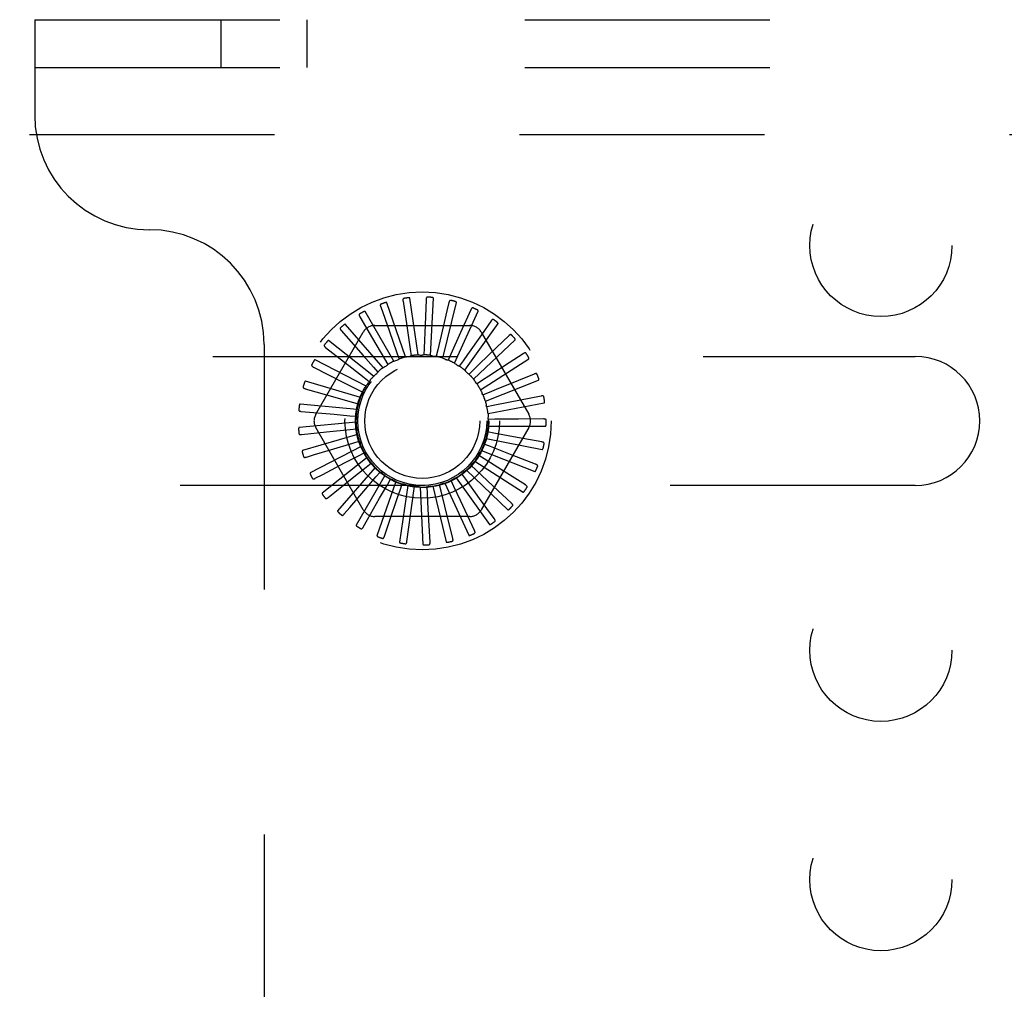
# Model space of a CAD drawing. Header units: inches. Extents: x 0 to 97.1, y 0 to 62.9.
# Tile 44 of 60: x 70.8 to 73, y 50.9 to 53. Entities that reach past the tile are written whole.
import ezdxf

# ---------------------------------------------------------------- set-up
doc = ezdxf.new("R2010")
doc.units = ezdxf.units.IN
doc.header["$LTSCALE"] = 5.342857
doc.header["$MEASUREMENT"] = 0
doc.linetypes.add('HIDDEN', pattern=[0.2, 0.1, -0.1])
doc.layers.add('DEFAULT_2', color=8, linetype='HIDDEN')

msp = doc.modelspace()

# ---------------------------------------------------------------- linework, layer by layer
at = {"layer": 'DEFAULT_2', "color": 8, "linetype": 'HIDDEN'}
for p, q in [((70.845219, 52.974393), (70.845219, 52.766393)), ((70.845219, 52.974393), (92.535219, 52.974393)), ((71.251469, 52.870393), (71.251469, 52.974393)), ((71.438969, 52.870393), (71.438969, 52.974393)), ((70.845219, 52.870393), (92.535219, 52.870393)), ((69.765219, 52.724393), (73.015219, 52.724393)), ((71.681068, 52.243354), (71.663283, 52.367051)), ((71.698473, 52.363857), (71.696263, 52.309306)), ((71.708478, 52.242484), (71.714425, 52.367311)), ((71.59959, 52.34798), (71.617813, 52.296515)), ((71.653989, 52.23902), (71.613116, 52.357116)), ((71.648273, 52.36064), (71.656427, 52.306656)), ((71.735229, 52.236443), (71.764691, 52.357889)), ((71.748374, 52.357516), (71.74413, 52.339457)), ((71.796173, 52.341845), (71.773847, 52.292023)), ((71.554182, 52.326336), (71.581816, 52.27925)), ((71.628219, 52.229641), (71.565735, 52.337867)), ((71.74413, 52.339457), (71.73588, 52.304368)), ((71.760352, 52.225448), (71.812266, 52.339123)), ((71.60469, 52.215553), (71.522853, 52.309998)), ((71.586777, 52.307726), (71.793661, 52.307726)), ((71.656427, 52.306656), (71.664097, 52.255734)), ((71.696263, 52.309306), (71.694157, 52.257852)), ((71.73588, 52.304368), (71.724074, 52.254244)), ((71.782941, 52.209897), (71.85543, 52.311694)), ((71.840142, 52.317412), (71.81904, 52.287324)), ((71.458076, 52.113976), (71.561518, 52.293143)), ((71.513691, 52.29649), (71.561288, 52.242337)), ((71.581816, 52.27925), (71.607862, 52.234826)), ((71.617813, 52.296515), (71.634982, 52.247965)), ((71.773847, 52.292023), (71.752768, 52.245038)), ((71.802178, 52.190352), (71.892622, 52.276591)), ((71.81892, 52.293143), (71.922362, 52.113976)), ((71.878693, 52.285099), (71.852278, 52.259549)), ((71.345219, 52.266393), (71.345219, 48.932393)), ((71.479581, 52.25952), (71.536566, 52.215354)), ((71.584252, 52.197268), (71.48602, 52.274518)), ((71.664097, 52.255734), (71.666204, 52.241631)), ((71.694157, 52.257852), (71.693557, 52.243606)), ((71.724074, 52.254244), (71.720789, 52.240368)), ((70.165219, 52.239893), (72.765219, 52.239893)), ((71.567644, 52.175444), (71.456568, 52.232708)), ((71.561288, 52.242337), (71.58372, 52.216793)), ((71.607862, 52.234826), (71.61506, 52.222517)), ((71.634982, 52.247965), (71.639719, 52.234516)), ((71.752768, 52.245038), (71.746916, 52.232035)), ((71.817369, 52.16752), (71.922499, 52.235084)), ((71.910433, 52.246074), (71.879659, 52.225985)), ((71.453083, 52.216763), (71.517397, 52.184179)), ((71.536566, 52.215354), (71.563426, 52.194516)), ((71.58372, 52.216793), (71.593117, 52.206068)), ((71.779201, 52.230569), (71.770994, 52.218908)), ((71.802419, 52.211358), (71.792153, 52.201462)), ((71.563426, 52.194516), (71.574683, 52.185763)), ((71.934213, 52.201748), (71.900193, 52.187845)), ((71.435156, 52.169764), (71.504474, 52.14994)), ((71.555467, 52.150873), (71.43556, 52.18608)), ((71.517397, 52.184179), (71.547715, 52.168801)), ((71.547715, 52.168801), (71.560425, 52.162337)), ((71.82158, 52.188101), (71.809627, 52.180326)), ((71.827964, 52.142226), (71.943981, 52.188672)), ((71.504474, 52.14994), (71.537155, 52.140578)), ((71.835995, 52.161637), (71.822786, 52.156265)), ((71.949174, 52.153722), (71.878478, 52.139578)), ((71.548159, 52.12444), (71.423756, 52.136319)), ((71.537155, 52.140578), (71.550859, 52.136636)), ((71.84514, 52.132924), (71.831153, 52.130149)), ((71.833581, 52.115383), (71.956292, 52.139034)), ((71.878478, 52.139578), (71.84514, 52.132924)), ((71.426447, 52.120221), (71.498265, 52.113874)), ((71.498265, 52.113874), (71.532127, 52.110866)), ((71.532127, 52.110866), (71.546329, 52.109589)), ((71.954776, 52.103733), (71.900182, 52.103344)), ((71.545986, 52.097103), (71.421583, 52.085224)), ((71.561518, 51.905643), (71.458076, 52.08481)), ((71.532812, 52.08074), (71.547, 52.082173)), ((71.922362, 52.08481), (71.81892, 51.905643)), ((71.834017, 52.087963), (71.958986, 52.087963)), ((71.848686, 52.103), (71.834427, 52.102921)), ((71.900182, 52.103344), (71.848686, 52.103)), ((71.427273, 52.069925), (71.481583, 52.075502)), ((71.549026, 52.069848), (71.429119, 52.03464)), ((71.481583, 52.075502), (71.532812, 52.08074)), ((71.829255, 52.060956), (71.951966, 52.037305)), ((71.846505, 52.072944), (71.832489, 52.075566)), ((71.897135, 52.063537), (71.846505, 52.072944)), ((71.950817, 52.053587), (71.897135, 52.063537)), ((71.557169, 52.043661), (71.446093, 51.986397)), ((71.489875, 52.036449), (71.539187, 52.051287)), ((71.539187, 52.051287), (71.552847, 52.05538)), ((71.838675, 52.043845), (71.825409, 52.049072)), ((71.88661, 52.025026), (71.838675, 52.043845)), ((71.437601, 52.020695), (71.455362, 52.026049)), ((71.455362, 52.026049), (71.489875, 52.036449)), ((71.570121, 52.019488), (71.471889, 51.942237)), ((71.520908, 52.007797), (71.551021, 52.023574)), ((71.551021, 52.023574), (71.563659, 52.030177)), ((71.56597, 52.027658), (71.56609, 52.027416)), ((71.82548, 52.016753), (71.813442, 52.024396)), ((71.819468, 52.035338), (71.935485, 51.988891)), ((71.937438, 52.005096), (71.88661, 52.025026)), ((71.473487, 51.982928), (71.520908, 52.007797)), ((71.587414, 51.998203), (71.505576, 51.903758)), ((71.541302, 51.97741), (71.567885, 51.9986)), ((71.567885, 51.9986), (71.579045, 52.007476)), ((71.807396, 51.992648), (71.797022, 52.002432)), ((71.80501, 52.012035), (71.91014, 51.944471)), ((71.868987, 51.989203), (71.82548, 52.016753)), ((71.45706, 51.974309), (71.473487, 51.982928)), ((71.499445, 51.944016), (71.541302, 51.97741)), ((71.608422, 51.980576), (71.545937, 51.87235)), ((71.567079, 51.951432), (71.589171, 51.97727)), ((71.589171, 51.97727), (71.598449, 51.988097)), ((71.764319, 51.975629), (71.836808, 51.873832)), ((71.785077, 51.972402), (71.776742, 51.983971)), ((71.786403, 51.991889), (71.876847, 51.905651)), ((71.844903, 51.957362), (71.807396, 51.992648)), ((71.915125, 51.960013), (71.868987, 51.989203)), ((72.765219, 51.958893), (70.165219, 51.958893)), ((71.632386, 51.967243), (71.591513, 51.849147)), ((71.597306, 51.930801), (71.614109, 51.960353)), ((71.614109, 51.960353), (71.621171, 51.972741)), ((71.658441, 51.958686), (71.640656, 51.834989)), ((71.641798, 51.948462), (71.646388, 51.961962)), ((71.671237, 51.942026), (71.673189, 51.956151)), ((71.685644, 51.955214), (71.69159, 51.830387)), ((71.701362, 51.941277), (71.700605, 51.955516)), ((71.713013, 51.956954), (71.742475, 51.835508)), ((71.731084, 51.946243), (71.727646, 51.960082)), ((71.739558, 51.963842), (71.791472, 51.850166)), ((71.759329, 51.956744), (71.753335, 51.969683)), ((71.773655, 51.925915), (71.759329, 51.956744)), ((71.815228, 51.930655), (71.785077, 51.972402)), ((71.884683, 51.919969), (71.844903, 51.957362)), ((71.484946, 51.932444), (71.499445, 51.944016)), ((71.532298, 51.910719), (71.567079, 51.951432)), ((71.703203, 51.907332), (71.701362, 51.941277)), ((71.739317, 51.91326), (71.731084, 51.946243)), ((71.520251, 51.896612), (71.532298, 51.910719)), ((71.570858, 51.884242), (71.597306, 51.930801)), ((71.756808, 51.843317), (71.739317, 51.91326)), ((71.804068, 51.860546), (71.773655, 51.925915)), ((71.847212, 51.886408), (71.815228, 51.930655)), ((71.793661, 51.89106), (71.586777, 51.89106)), ((71.707142, 51.835342), (71.703203, 51.907332)), ((71.561699, 51.86811), (71.570858, 51.884242)), ((71.607792, 51.847967), (71.619563, 51.882781))]:
    msp.add_line(p, q, dxfattribs=at)
for points in [[(71.65013, 52.366673), (71.649682, 52.36656), (71.649291, 52.366376), (71.648958, 52.366117), (71.648681, 52.365798), (71.648465, 52.365433), (71.648302, 52.365022), (71.648184, 52.364569), (71.648108, 52.36408), (71.648069, 52.36356), (71.648062, 52.363015), (71.648082, 52.362448), (71.648125, 52.361862), (71.648189, 52.361259), (71.648273, 52.36064)], [(71.663283, 52.367051), (71.663227, 52.367214), (71.663135, 52.367355), (71.663003, 52.367473), (71.662843, 52.367572), (71.662663, 52.367654), (71.662466, 52.367722), (71.662258, 52.367778), (71.662038, 52.367823), (71.661807, 52.36786), (71.661565, 52.367888), (71.661314, 52.36791), (71.661053, 52.367924), (71.660785, 52.367932), (71.660507, 52.367934), (71.66022, 52.36793), (71.659922, 52.36792), (71.659613, 52.367904), (71.659291, 52.36788), (71.658955, 52.367849), (71.658605, 52.36781)], [(71.701438, 52.36943), (71.700976, 52.369404), (71.700558, 52.369297), (71.700181, 52.369106), (71.699849, 52.368845), (71.699568, 52.368527), (71.69933, 52.368155), (71.699128, 52.367732), (71.698961, 52.367266), (71.698825, 52.366763), (71.698715, 52.366229), (71.698626, 52.365669), (71.698558, 52.365085), (71.698507, 52.364482), (71.698473, 52.363857)], [(71.714425, 52.367311), (71.7144, 52.367482), (71.714337, 52.367639), (71.714229, 52.36778), (71.714091, 52.367907), (71.71393, 52.368021), (71.713749, 52.368125), (71.713556, 52.368219), (71.713348, 52.368305), (71.713128, 52.368385), (71.712896, 52.368459), (71.712653, 52.368528), (71.7124, 52.368591), (71.712138, 52.36865), (71.711866, 52.368704), (71.711583, 52.368755), (71.711289, 52.368801), (71.710982, 52.368844), (71.710661, 52.368882), (71.710323, 52.368914), (71.709969, 52.368942)], [(71.752339, 52.362427), (71.751881, 52.362488), (71.75145, 52.362463), (71.751045, 52.362347), (71.75067, 52.362153), (71.750333, 52.361894), (71.750028, 52.361574), (71.749751, 52.361197), (71.749498, 52.360771), (71.749269, 52.360303), (71.74906, 52.359799), (71.748868, 52.359266), (71.74869, 52.358705), (71.748525, 52.358123), (71.748374, 52.357516)], [(71.600271, 52.354256), (71.599853, 52.35406), (71.599504, 52.353806), (71.599225, 52.353488), (71.599015, 52.353123), (71.598872, 52.352723), (71.598788, 52.352289), (71.598759, 52.351822), (71.598777, 52.351327), (71.598837, 52.350809), (71.598933, 52.350272), (71.59906, 52.34972), (71.599213, 52.349152), (71.59939, 52.348573), (71.59959, 52.34798)], [(71.613116, 52.357116), (71.613029, 52.357266), (71.612912, 52.357387), (71.61276, 52.357478), (71.612584, 52.357545), (71.612392, 52.357591), (71.612186, 52.35762), (71.611972, 52.357636), (71.611747, 52.357639), (71.611513, 52.357631), (71.61127, 52.357614), (71.611019, 52.357587), (71.610761, 52.357552), (71.610495, 52.357509), (71.610223, 52.357458), (71.609941, 52.3574), (71.609651, 52.357334), (71.609345, 52.357257), (71.609038, 52.357175), (71.608745, 52.35709), (71.608462, 52.357002)], [(71.764691, 52.357889), (71.7647, 52.358061), (71.764666, 52.358227), (71.764588, 52.358385), (71.764476, 52.358537), (71.76434, 52.35868), (71.764182, 52.358815), (71.76401, 52.358945), (71.763822, 52.359069), (71.763621, 52.359189), (71.763407, 52.359305), (71.763182, 52.359418), (71.762945, 52.359529), (71.762699, 52.359636), (71.762442, 52.359741), (71.762174, 52.359844), (71.761894, 52.359945), (71.761595, 52.360046), (71.761293, 52.360143), (71.761002, 52.36023), (71.760718, 52.360308)], [(71.800997, 52.345917), (71.800558, 52.346064), (71.80013, 52.346121), (71.79971, 52.346083), (71.799305, 52.345964), (71.798926, 52.345774), (71.798566, 52.345517), (71.798222, 52.345199), (71.797893, 52.344829), (71.79758, 52.344413), (71.797279, 52.343957), (71.796989, 52.34347), (71.796709, 52.342953), (71.796437, 52.342412), (71.796173, 52.341845)], [(71.812266, 52.339123), (71.812307, 52.339291), (71.812306, 52.33946), (71.812259, 52.339631), (71.812177, 52.3398), (71.81207, 52.339967), (71.811941, 52.34013), (71.811797, 52.340289), (71.811636, 52.340446), (71.811461, 52.340602), (71.811273, 52.340757), (71.811074, 52.340911), (71.810862, 52.341064), (71.810641, 52.341216), (71.810408, 52.341368), (71.810165, 52.34152), (71.809908, 52.341672), (71.809639, 52.341826), (71.809356, 52.34198), (71.809056, 52.342135), (71.808742, 52.342291)], [(71.553664, 52.332628), (71.55329, 52.332356), (71.552995, 52.33204), (71.552782, 52.331676), (71.552644, 52.331277), (71.552579, 52.330857), (71.55258, 52.330415), (71.552639, 52.329951), (71.55275, 52.329468), (71.552907, 52.328971), (71.553104, 52.328462), (71.553332, 52.327943), (71.553591, 52.327416), (71.553874, 52.32688), (71.554182, 52.326336)], [(71.565735, 52.337867), (71.565622, 52.337998), (71.565483, 52.338095), (71.565317, 52.338155), (71.565132, 52.338187), (71.564934, 52.338196), (71.564727, 52.338186), (71.564513, 52.338161), (71.564292, 52.338121), (71.564063, 52.338069), (71.563828, 52.338006), (71.563587, 52.337932), (71.56334, 52.337849), (71.563087, 52.337757), (71.562829, 52.337655), (71.562564, 52.337545), (71.562291, 52.337425), (71.56201, 52.337294), (71.56172, 52.337153), (71.56142, 52.336999), (71.56111, 52.336833)], [(71.84565, 52.320497), (71.845247, 52.320725), (71.844838, 52.320862), (71.844417, 52.320904), (71.843997, 52.320864), (71.843589, 52.320748), (71.843187, 52.320564), (71.842789, 52.320318), (71.842397, 52.320016), (71.84201, 52.319667), (71.841628, 52.319277), (71.841251, 52.318853), (71.840879, 52.318399), (71.840509, 52.317919), (71.840142, 52.317412)], [(71.511991, 52.302569), (71.511676, 52.302232), (71.511446, 52.301866), (71.511306, 52.301468), (71.511246, 52.30105), (71.511262, 52.300626), (71.511346, 52.300192), (71.511492, 52.299747), (71.511692, 52.299295), (71.511941, 52.298837), (71.51223, 52.298374), (71.512553, 52.297908), (71.512906, 52.297438), (71.513285, 52.296966), (71.513691, 52.29649)], [(71.522853, 52.309998), (71.522717, 52.310105), (71.522563, 52.310174), (71.522388, 52.310202), (71.5222, 52.310199), (71.522005, 52.310171), (71.521803, 52.310121), (71.521597, 52.310056), (71.521388, 52.309975), (71.521173, 52.309881), (71.520954, 52.309774), (71.520731, 52.309656), (71.520504, 52.309528), (71.520274, 52.309389), (71.52004, 52.309241), (71.5198, 52.309082), (71.519555, 52.308913), (71.519304, 52.308732), (71.519045, 52.308538), (71.518778, 52.308328), (71.518503, 52.308104)], [(71.85543, 52.311694), (71.855502, 52.311851), (71.855533, 52.312017), (71.855519, 52.312193), (71.855471, 52.312375), (71.855397, 52.312559), (71.855302, 52.312743), (71.85519, 52.312927), (71.855062, 52.313112), (71.85492, 52.313298), (71.854764, 52.313486), (71.854597, 52.313675), (71.854419, 52.313865), (71.85423, 52.314056), (71.85403, 52.314249), (71.85382, 52.314444), (71.853597, 52.314642), (71.853357, 52.314847), (71.853113, 52.315049), (71.852874, 52.315239), (71.852637, 52.315419)], [(71.81904, 52.287324), (71.788874, 52.24434), (71.779201, 52.230569)], [(71.884685, 52.287086), (71.884333, 52.287386), (71.883957, 52.287598), (71.883552, 52.287719), (71.883132, 52.287759), (71.882709, 52.287723), (71.882279, 52.287618), (71.881842, 52.287451), (71.8814, 52.287229), (71.880954, 52.28696), (71.880505, 52.286649), (71.880055, 52.286304), (71.879603, 52.285929), (71.879149, 52.285528), (71.878693, 52.285099)], [(71.892622, 52.276591), (71.892723, 52.276732), (71.892784, 52.276889), (71.892804, 52.277065), (71.892791, 52.277252), (71.892754, 52.277446), (71.892695, 52.277646), (71.89262, 52.277848), (71.892529, 52.278053), (71.892425, 52.278263), (71.892308, 52.278477), (71.89218, 52.278694), (71.89204, 52.278914), (71.891891, 52.279138), (71.891732, 52.279365), (71.891562, 52.279596), (71.891381, 52.279833), (71.891188, 52.280076), (71.890982, 52.280325), (71.890761, 52.28058), (71.890526, 52.280843)], [(71.476761, 52.265168), (71.476515, 52.264777), (71.476359, 52.264374), (71.476296, 52.263957), (71.476316, 52.263535), (71.476412, 52.263122), (71.476577, 52.262711), (71.476804, 52.262302), (71.477087, 52.261896), (71.477417, 52.261493), (71.477789, 52.261093), (71.478194, 52.260697), (71.47863, 52.260302), (71.479092, 52.25991), (71.479581, 52.25952)], [(71.48602, 52.274518), (71.485866, 52.274598), (71.485702, 52.274636), (71.485525, 52.274631), (71.485341, 52.274591), (71.485155, 52.274527), (71.484966, 52.27444), (71.484777, 52.274337), (71.484586, 52.274218), (71.484393, 52.274085), (71.484198, 52.273939), (71.484002, 52.273781), (71.483803, 52.273611), (71.483603, 52.273432), (71.483401, 52.273242), (71.483196, 52.273041), (71.482988, 52.272828), (71.482771, 52.272598), (71.482558, 52.272363), (71.482358, 52.272135), (71.482168, 52.271908)], [(71.852278, 52.259549), (71.814522, 52.22305), (71.802419, 52.211358)], [(71.456568, 52.232708), (71.456402, 52.232757), (71.456233, 52.232764), (71.456061, 52.232725), (71.455887, 52.232652), (71.455716, 52.232553), (71.455547, 52.232432), (71.455381, 52.232295), (71.455216, 52.232142), (71.455052, 52.231975), (71.454888, 52.231795), (71.454725, 52.231602), (71.454562, 52.231399), (71.4544, 52.231185), (71.454237, 52.23096), (71.454074, 52.230723), (71.45391, 52.230475), (71.453744, 52.230213), (71.453576, 52.229937), (71.453406, 52.229645), (71.453236, 52.229338)], [(71.628219, 52.229641), (71.630312, 52.230405), (71.632413, 52.231137), (71.634523, 52.231836), (71.636641, 52.232503)], [(71.639719, 52.234516), (71.639293, 52.234064), (71.638828, 52.233656), (71.638319, 52.233289), (71.637779, 52.232971), (71.637221, 52.23271), (71.636641, 52.232503)], [(71.653989, 52.23902), (71.656189, 52.239375), (71.65839, 52.239696), (71.660594, 52.239983), (71.6628, 52.240237)], [(71.666204, 52.241631), (71.6657, 52.241268), (71.665166, 52.240955), (71.664597, 52.240691), (71.664007, 52.240481), (71.66341, 52.240331), (71.6628, 52.240237)], [(71.681068, 52.243354), (71.683295, 52.243286), (71.685518, 52.243184), (71.687736, 52.243049), (71.68995, 52.242881)], [(71.693557, 52.243606), (71.692993, 52.243344), (71.69241, 52.243138), (71.691801, 52.242987), (71.691181, 52.242892), (71.690567, 52.242857), (71.68995, 52.242881)], [(71.708478, 52.242484), (71.710652, 52.241996), (71.712816, 52.241475), (71.714968, 52.240923), (71.71711, 52.240339)], [(71.720789, 52.240368), (71.720186, 52.240218), (71.719574, 52.240126), (71.718948, 52.240093), (71.718321, 52.240117), (71.717711, 52.240199), (71.717111, 52.240339)], [(71.735229, 52.236443), (71.737271, 52.235552), (71.739297, 52.234631), (71.741306, 52.233682), (71.743299, 52.232702)], [(71.746916, 52.232035), (71.746296, 52.232002), (71.745678, 52.232027), (71.745056, 52.232113), (71.744446, 52.232256), (71.743862, 52.232452), (71.743299, 52.232702)], [(71.916692, 52.246891), (71.916403, 52.247252), (71.916074, 52.247532), (71.915699, 52.247727), (71.915294, 52.247846), (71.914872, 52.24789), (71.91443, 52.247869), (71.913969, 52.247788), (71.913493, 52.247654), (71.913004, 52.247473), (71.912505, 52.247253), (71.911998, 52.247), (71.911483, 52.246716), (71.910961, 52.246409), (71.910433, 52.246074)], [(71.922499, 52.235084), (71.922625, 52.235203), (71.922715, 52.235345), (71.922768, 52.235514), (71.922791, 52.235701), (71.922791, 52.235899), (71.922771, 52.236106), (71.922735, 52.236318), (71.922685, 52.236537), (71.922622, 52.236763), (71.922548, 52.236995), (71.922463, 52.237232), (71.922368, 52.237475), (71.922264, 52.237723), (71.92215, 52.237976), (71.922027, 52.238235), (71.921894, 52.238502), (71.921751, 52.238777), (71.921596, 52.23906), (71.921427, 52.239354), (71.921244, 52.239658)], [(71.449245, 52.221775), (71.449078, 52.221344), (71.449, 52.22092), (71.449018, 52.220497), (71.449118, 52.220087), (71.44929, 52.2197), (71.44953, 52.219328), (71.44983, 52.218969), (71.450185, 52.218624), (71.450585, 52.21829), (71.451026, 52.217968), (71.451499, 52.217656), (71.452002, 52.217351), (71.452529, 52.217053), (71.453083, 52.216763)], [(71.60469, 52.215553), (71.6066, 52.2167), (71.608525, 52.217816), (71.610464, 52.218902), (71.612418, 52.219957)], [(71.61506, 52.222517), (71.614727, 52.221992), (71.614348, 52.221503), (71.613917, 52.221047), (71.613447, 52.220633), (71.612949, 52.220271), (71.612418, 52.219957)], [(71.760352, 52.225448), (71.762189, 52.224187), (71.764004, 52.2229), (71.765797, 52.221587), (71.767568, 52.220248)], [(71.770994, 52.218908), (71.770379, 52.218993), (71.769777, 52.219135), (71.769182, 52.219337), (71.76861, 52.219592), (71.768074, 52.219895), (71.767568, 52.220248)], [(71.879659, 52.225985), (71.835678, 52.197291), (71.82158, 52.188101)], [(71.584252, 52.197268), (71.585911, 52.198755), (71.58759, 52.200215), (71.589288, 52.201649), (71.591007, 52.203054)], [(71.593117, 52.206068), (71.592889, 52.20549), (71.592609, 52.204938), (71.592273, 52.204408), (71.59189, 52.203912), (71.591469, 52.203463), (71.591007, 52.203055)], [(71.782941, 52.209897), (71.784505, 52.208311), (71.786044, 52.206704), (71.787556, 52.205075), (71.789042, 52.203425)], [(71.792153, 52.201462), (71.791564, 52.201661), (71.791, 52.201915), (71.790455, 52.202225), (71.789942, 52.202584), (71.789472, 52.202983), (71.789043, 52.203425)], [(71.802178, 52.190352), (71.803413, 52.188501), (71.804619, 52.186632), (71.805796, 52.184746), (71.806945, 52.182843)], [(71.940513, 52.201366), (71.940298, 52.201775), (71.940027, 52.202111), (71.939697, 52.202374), (71.939322, 52.202567), (71.938916, 52.202691), (71.938478, 52.202754), (71.93801, 52.202761), (71.937517, 52.20272), (71.937003, 52.202635), (71.936471, 52.202513), (71.935925, 52.20236), (71.935365, 52.20218), (71.934795, 52.201976), (71.934213, 52.201748)], [(71.943981, 52.188672), (71.944127, 52.188766), (71.944243, 52.188888), (71.944326, 52.189044), (71.944384, 52.189223), (71.944422, 52.189417), (71.944441, 52.189624), (71.944446, 52.18984), (71.944439, 52.190064), (71.94442, 52.190298), (71.944391, 52.19054), (71.944352, 52.190789), (71.944305, 52.191045), (71.944249, 52.191308), (71.944186, 52.191578), (71.944114, 52.191856), (71.944034, 52.192143), (71.943943, 52.192446), (71.943846, 52.192748), (71.943748, 52.193035), (71.943647, 52.193313)], [(71.430439, 52.173959), (71.430356, 52.173504), (71.43036, 52.173072), (71.430458, 52.172661), (71.430633, 52.172278), (71.430876, 52.171929), (71.431181, 52.17161), (71.431545, 52.171314), (71.431958, 52.171042), (71.432414, 52.170791), (71.432908, 52.170558), (71.433431, 52.17034), (71.433983, 52.170137), (71.434557, 52.169944), (71.435156, 52.169764)], [(71.43556, 52.18608), (71.435388, 52.186097), (71.435221, 52.186072), (71.435059, 52.186001), (71.434903, 52.185896), (71.434753, 52.185767), (71.43461, 52.185616), (71.434473, 52.18545), (71.43434, 52.185269), (71.43421, 52.185074), (71.434084, 52.184865), (71.43396, 52.184646), (71.433839, 52.184415), (71.43372, 52.184174), (71.433603, 52.183922), (71.433487, 52.183659), (71.433373, 52.183384), (71.433257, 52.183091), (71.433147, 52.182793), (71.433046, 52.182506), (71.432953, 52.182224)], [(71.567644, 52.175444), (71.568991, 52.177219), (71.570363, 52.178971), (71.57176, 52.180699), (71.573182, 52.182405)], [(71.574683, 52.185763), (71.574569, 52.185152), (71.574399, 52.184558), (71.574169, 52.183974), (71.573886, 52.183415), (71.573558, 52.182894), (71.573182, 52.182405)], [(71.809627, 52.180326), (71.809087, 52.180633), (71.808581, 52.180989), (71.808105, 52.181397), (71.807668, 52.181847), (71.807283, 52.182328), (71.806945, 52.182843)], [(71.900193, 52.187845), (71.851577, 52.167994), (71.835995, 52.161637)], [(71.555467, 52.150873), (71.556454, 52.15287), (71.557469, 52.15485), (71.558514, 52.156812), (71.559587, 52.158755)], [(71.560425, 52.162337), (71.560429, 52.161716), (71.560374, 52.1611), (71.560259, 52.160483), (71.560087, 52.15988), (71.559864, 52.159306), (71.559587, 52.158756)], [(71.817369, 52.16752), (71.818232, 52.165466), (71.819063, 52.163402), (71.819862, 52.161328), (71.820628, 52.159245)], [(71.822786, 52.156265), (71.822314, 52.156669), (71.821884, 52.157114), (71.821494, 52.157605), (71.821151, 52.15813), (71.820863, 52.158674), (71.820628, 52.159244)], [(71.955289, 52.152154), (71.955155, 52.152597), (71.954953, 52.152978), (71.954678, 52.153299), (71.954346, 52.15356), (71.953971, 52.153758), (71.953553, 52.153902), (71.953095, 52.153998), (71.952602, 52.154051), (71.952082, 52.154065), (71.951536, 52.154046), (71.950971, 52.154), (71.950388, 52.153928), (71.949789, 52.153836), (71.949174, 52.153722)], [(71.423756, 52.136319), (71.423584, 52.136303), (71.423425, 52.136247), (71.423279, 52.136146), (71.423146, 52.136014), (71.423023, 52.135859), (71.422911, 52.135684), (71.422808, 52.135495), (71.422712, 52.135291), (71.422622, 52.135075), (71.422537, 52.134847), (71.422457, 52.134608), (71.422381, 52.134358), (71.42231, 52.134099), (71.422243, 52.13383), (71.422179, 52.13355), (71.422119, 52.133258), (71.422062, 52.132953), (71.422009, 52.132635), (71.42196, 52.132302), (71.421916, 52.131954)], [(71.548159, 52.12444), (71.54875, 52.126588), (71.549373, 52.128724), (71.550027, 52.130848), (71.550713, 52.13296)], [(71.550859, 52.136636), (71.55098, 52.136027), (71.551042, 52.135411), (71.551046, 52.134784), (71.550992, 52.134159), (71.550881, 52.133554), (71.550713, 52.13296)], [(71.827964, 52.142226), (71.828423, 52.140046), (71.828849, 52.137862), (71.829241, 52.135674), (71.829599, 52.133483)], [(71.831153, 52.130149), (71.830766, 52.130635), (71.830429, 52.131153), (71.830138, 52.13171), (71.8299, 52.132289), (71.829721, 52.132878), (71.829599, 52.133483)], [(71.956292, 52.139034), (71.956452, 52.139098), (71.956589, 52.139197), (71.956701, 52.139334), (71.956792, 52.139499), (71.956865, 52.139682), (71.956923, 52.139882), (71.956969, 52.140092), (71.957004, 52.140314), (71.95703, 52.140547), (71.957047, 52.14079), (71.957056, 52.141042), (71.957058, 52.141303), (71.957054, 52.141572), (71.957042, 52.141849), (71.957025, 52.142136), (71.957, 52.142433), (71.956969, 52.142741), (71.956931, 52.143062), (71.956883, 52.143395), (71.956828, 52.143742)], [(71.421022, 52.123449), (71.421026, 52.122986), (71.421113, 52.122562), (71.421286, 52.122177), (71.421531, 52.121834), (71.421835, 52.121538), (71.422196, 52.121281), (71.422608, 52.12106), (71.423065, 52.120871), (71.423561, 52.120711), (71.42409, 52.120575), (71.424645, 52.120461), (71.425225, 52.120365), (71.425825, 52.120285), (71.426447, 52.120221)], [(71.545986, 52.097103), (71.54616, 52.099324), (71.546367, 52.101539), (71.546608, 52.103749), (71.546881, 52.105952)], [(71.546329, 52.109589), (71.546563, 52.109013), (71.546741, 52.108421), (71.546863, 52.107805), (71.546928, 52.107182), (71.546934, 52.106566), (71.546881, 52.105952)], [(71.833581, 52.115383), (71.833619, 52.113156), (71.833624, 52.110931), (71.833594, 52.108709), (71.833532, 52.106489)], [(71.834427, 52.102921), (71.834139, 52.103472), (71.833906, 52.104045), (71.833726, 52.104646), (71.833602, 52.10526), (71.833538, 52.105872), (71.833532, 52.106489)], [(71.960484, 52.101036), (71.960436, 52.101496), (71.96031, 52.101909), (71.960101, 52.102276), (71.959824, 52.102595), (71.959493, 52.10286), (71.95911, 52.103081), (71.958678, 52.103262), (71.958205, 52.103407), (71.957696, 52.103519), (71.957157, 52.103604), (71.956593, 52.103665), (71.956007, 52.103705), (71.955402, 52.103728), (71.954776, 52.103733)], [(71.421583, 52.085224), (71.421418, 52.085175), (71.421273, 52.085091), (71.421149, 52.084965), (71.421043, 52.08481), (71.420952, 52.084635), (71.420875, 52.084442), (71.420809, 52.084237), (71.420753, 52.08402), (71.420705, 52.083791), (71.420665, 52.083552), (71.420632, 52.083302), (71.420605, 52.083043), (71.420584, 52.082776), (71.420569, 52.0825), (71.420559, 52.082214), (71.420555, 52.081917), (71.420557, 52.081603), (71.420564, 52.081286), (71.420578, 52.080975), (71.420597, 52.080668)], [(71.547, 52.082173), (71.547339, 52.081652), (71.547625, 52.081104), (71.547862, 52.080523), (71.548043, 52.079923), (71.548166, 52.07932), (71.54823, 52.078707)], [(71.834017, 52.087963), (71.833633, 52.085768), (71.833216, 52.083583), (71.832766, 52.081406), (71.832285, 52.079239)], [(71.958986, 52.087963), (71.959155, 52.087995), (71.959308, 52.088066), (71.959443, 52.088179), (71.959563, 52.088324), (71.95967, 52.088489), (71.959765, 52.088674), (71.95985, 52.088871), (71.959926, 52.089082), (71.959995, 52.089305), (71.960058, 52.089539), (71.960115, 52.089784), (71.960167, 52.090039), (71.960213, 52.090303), (71.960254, 52.090577), (71.960291, 52.090861), (71.960323, 52.091156), (71.960352, 52.09147), (71.960374, 52.091785), (71.96039, 52.09208), (71.960399, 52.092362)], [(71.421335, 52.072066), (71.421426, 52.071614), (71.421591, 52.071215), (71.421834, 52.070869), (71.42214, 52.070578), (71.422494, 52.070345), (71.422897, 52.070162), (71.423344, 52.070023), (71.423829, 52.069924), (71.424346, 52.06986), (71.42489, 52.069827), (71.425457, 52.06982), (71.426045, 52.069836), (71.42665, 52.06987), (71.427273, 52.069925)], [(71.549026, 52.069848), (71.548777, 52.072062), (71.548561, 52.074276), (71.548379, 52.076491), (71.54823, 52.078707)], [(71.829255, 52.060956), (71.828462, 52.058873), (71.82764, 52.056806), (71.826786, 52.054754), (71.825903, 52.052717)], [(71.832489, 52.075566), (71.83231, 52.076161), (71.832189, 52.076768), (71.832126, 52.077392), (71.832121, 52.078019), (71.832174, 52.078632), (71.832285, 52.079239)], [(71.552847, 52.05538), (71.553278, 52.054933), (71.553663, 52.054449), (71.554006, 52.053923), (71.554297, 52.053368), (71.554532, 52.052799), (71.554711, 52.052209)], [(71.557169, 52.043661), (71.556505, 52.045787), (71.555874, 52.047921), (71.555276, 52.050061), (71.554711, 52.052209)], [(71.825409, 52.049072), (71.825346, 52.04969), (71.825342, 52.050309), (71.825398, 52.050933), (71.825512, 52.05155), (71.825679, 52.052142), (71.825903, 52.052717)], [(71.955911, 52.049859), (71.955951, 52.050319), (71.955905, 52.050749), (71.955769, 52.051148), (71.955558, 52.051514), (71.955283, 52.051837), (71.954949, 52.052127), (71.954559, 52.052386), (71.954122, 52.052618), (71.953643, 52.052825), (71.95313, 52.053009), (71.952588, 52.053176), (71.95202, 52.053327), (71.95143, 52.053464), (71.950817, 52.053587)], [(71.951966, 52.037305), (71.952138, 52.037305), (71.952302, 52.037346), (71.952457, 52.037432), (71.952602, 52.037551), (71.952739, 52.037694), (71.952867, 52.037858), (71.952988, 52.038036), (71.953103, 52.038229), (71.953213, 52.038436), (71.953319, 52.038655), (71.953422, 52.038885), (71.953521, 52.039127), (71.953616, 52.039378), (71.953709, 52.03964), (71.953799, 52.039912), (71.953886, 52.040197), (71.953972, 52.040495), (71.954055, 52.040807), (71.954136, 52.041135), (71.954213, 52.04148)], [(71.429119, 52.03464), (71.428966, 52.034561), (71.428839, 52.034449), (71.428741, 52.034302), (71.428666, 52.034129), (71.42861, 52.03394), (71.428571, 52.033736), (71.428546, 52.033522), (71.428532, 52.033298), (71.428529, 52.033063), (71.428535, 52.03282), (71.428549, 52.032568), (71.428572, 52.032308), (71.428602, 52.032041), (71.42864, 52.031766), (71.428685, 52.031483), (71.428737, 52.031189), (71.428799, 52.03088), (71.428866, 52.03057), (71.428937, 52.030274), (71.429011, 52.029987)], [(71.431365, 52.021674), (71.431541, 52.021247), (71.431778, 52.020886), (71.432082, 52.020593), (71.432437, 52.020365), (71.43283, 52.020203), (71.43326, 52.020099), (71.433725, 52.020047), (71.43422, 52.020042), (71.434739, 52.020077), (71.435281, 52.020148), (71.435839, 52.020248), (71.436413, 52.020374), (71.437, 52.020523), (71.437601, 52.020695)], [(71.563659, 52.030177), (71.564129, 52.029849), (71.564568, 52.029482), (71.564977, 52.029073), (71.56535, 52.02863), (71.56568, 52.028159), (71.56597, 52.027658)], [(71.570121, 52.019488), (71.569416, 52.020792), (71.568724, 52.022104), (71.568045, 52.023422), (71.56738, 52.024747), (71.566728, 52.026078), (71.56609, 52.027416)], [(71.813442, 52.024396), (71.813497, 52.025015), (71.813611, 52.025623), (71.813784, 52.026226), (71.814012, 52.02681), (71.814289, 52.02736), (71.814618, 52.027882)], [(71.819468, 52.035338), (71.818296, 52.033443), (71.817097, 52.031569), (71.81587, 52.029715), (71.814618, 52.027882)], [(71.579045, 52.007476), (71.579612, 52.007222), (71.580149, 52.006916), (71.580662, 52.006554), (71.581139, 52.006148), (71.581569, 52.005707), (71.581954, 52.005226)], [(71.587414, 51.998203), (71.586007, 51.99993), (71.584628, 52.001676), (71.583278, 52.003441), (71.581954, 52.005226)], [(71.797022, 52.002432), (71.797196, 52.003033), (71.797422, 52.003609), (71.797702, 52.004161), (71.798032, 52.004685), (71.79841, 52.005174), (71.798836, 52.005632)], [(71.80501, 52.012035), (71.8035, 52.010396), (71.801968, 52.008783), (71.800413, 52.007195), (71.798836, 52.005632)], [(71.941735, 52.000471), (71.941861, 52.000916), (71.941898, 52.001346), (71.94184, 52.001765), (71.941702, 52.002163), (71.941493, 52.002533), (71.941219, 52.00288), (71.940886, 52.003209), (71.9405, 52.003519), (71.94007, 52.003813), (71.939601, 52.004092), (71.9391, 52.004358), (71.938571, 52.004613), (71.938017, 52.004859), (71.937438, 52.005096)], [(71.446093, 51.986397), (71.445956, 51.98629), (71.445853, 51.986156), (71.445785, 51.985993), (71.445744, 51.98581), (71.445725, 51.985613), (71.445725, 51.985405), (71.445741, 51.98519), (71.44577, 51.984967), (71.445811, 51.984737), (71.445863, 51.984499), (71.445925, 51.984254), (71.445996, 51.984003), (71.446076, 51.983747), (71.446165, 51.983484), (71.446263, 51.983214), (71.44637, 51.982936), (71.446487, 51.982649), (71.446614, 51.982352), (71.446754, 51.982045), (71.446905, 51.981728)], [(71.598449, 51.988097), (71.599054, 51.987955), (71.59964, 51.987756), (71.600212, 51.987498), (71.600757, 51.98719), (71.601262, 51.986837), (71.601732, 51.986438)], [(71.608422, 51.980576), (71.606713, 51.982006), (71.605029, 51.98346), (71.603368, 51.984937), (71.601732, 51.986438)], [(71.764319, 51.975629), (71.762309, 51.974669), (71.760287, 51.973741), (71.758253, 51.972844), (71.756208, 51.971979)], [(71.776742, 51.983971), (71.777023, 51.984525), (71.777355, 51.985048), (71.77774, 51.985543), (71.778168, 51.986), (71.77863, 51.986408), (71.779129, 51.98677)], [(71.786403, 51.991889), (71.78461, 51.990566), (71.7828, 51.989272), (71.780973, 51.988007), (71.779129, 51.98677)], [(71.935485, 51.988891), (71.935655, 51.988858), (71.935824, 51.988868), (71.935992, 51.988923), (71.936157, 51.989012), (71.936318, 51.989127), (71.936475, 51.989263), (71.936627, 51.989416), (71.936777, 51.989583), (71.936924, 51.989765), (71.93707, 51.98996), (71.937214, 51.990168), (71.937357, 51.990386), (71.937498, 51.990614), (71.937639, 51.990854), (71.937779, 51.991104), (71.937919, 51.991367), (71.938059, 51.991644), (71.9382, 51.991934), (71.938341, 51.992242), (71.938483, 51.992566)], [(71.450751, 51.97409), (71.451005, 51.973703), (71.451306, 51.973394), (71.45166, 51.973164), (71.452052, 51.973007), (71.452468, 51.972923), (71.45291, 51.972902), (71.453377, 51.972939), (71.453864, 51.973027), (71.454368, 51.973161), (71.454886, 51.973333), (71.455415, 51.973537), (71.455954, 51.97377), (71.456503, 51.974026), (71.45706, 51.974309)], [(71.621171, 51.972741), (71.621791, 51.972715), (71.622404, 51.972631), (71.623015, 51.972487), (71.623609, 51.972287), (71.624171, 51.972036), (71.624708, 51.971733)], [(71.632386, 51.967243), (71.630438, 51.968324), (71.628509, 51.969432), (71.626599, 51.970569), (71.624708, 51.971733)], [(71.646388, 51.961962), (71.647002, 51.962055), (71.64762, 51.962088), (71.648247, 51.962061), (71.648867, 51.961978), (71.649467, 51.961838), (71.650052, 51.961642)], [(71.658441, 51.958686), (71.656323, 51.959378), (71.654219, 51.960102), (71.652129, 51.960857), (71.650052, 51.961642)], [(71.673189, 51.956151), (71.673774, 51.956358), (71.674375, 51.956507), (71.674995, 51.9566), (71.675621, 51.956635), (71.676236, 51.956611), (71.676847, 51.95653)], [(71.685644, 51.955214), (71.683434, 51.955494), (71.681231, 51.955806), (71.679035, 51.956151), (71.676847, 51.95653)], [(71.700605, 51.955516), (71.701141, 51.95583), (71.701702, 51.956091), (71.702294, 51.956299), (71.702902, 51.956452), (71.70351, 51.956545), (71.704126, 51.956581)], [(71.713013, 51.956954), (71.71079, 51.95681), (71.708567, 51.9567), (71.706346, 51.956623), (71.704126, 51.956581)], [(71.727646, 51.960082), (71.728113, 51.960492), (71.728615, 51.960854), (71.729157, 51.96117), (71.729724, 51.961435), (71.730304, 51.961642), (71.730902, 51.961793)], [(71.739558, 51.963842), (71.737402, 51.96328), (71.735241, 51.962751), (71.733074, 51.962256), (71.730902, 51.961793)], [(71.753335, 51.969683), (71.753716, 51.970173), (71.75414, 51.970624), (71.754612, 51.971037), (71.755119, 51.971405), (71.755649, 51.971718), (71.756208, 51.971979)], [(71.918469, 51.95466), (71.918677, 51.955072), (71.918794, 51.955488), (71.918816, 51.955909), (71.918756, 51.956327), (71.918621, 51.95673), (71.918418, 51.957122), (71.918153, 51.957508), (71.917833, 51.957886), (71.917466, 51.958255), (71.917058, 51.958618), (71.916617, 51.958974), (71.916145, 51.959325), (71.915649, 51.959672), (71.915125, 51.960013)], [(71.471889, 51.942237), (71.471775, 51.942107), (71.471699, 51.941956), (71.471663, 51.941783), (71.471658, 51.941595), (71.471676, 51.941398), (71.471716, 51.941194), (71.471772, 51.940986), (71.471843, 51.940773), (71.471926, 51.940554), (71.472022, 51.94033), (71.47213, 51.940102), (71.472247, 51.939869), (71.472374, 51.939633), (71.472512, 51.939391), (71.472659, 51.939145), (71.472817, 51.938892), (71.472989, 51.938628), (71.473167, 51.938365), (71.473342, 51.938116), (71.473518, 51.937877)], [(71.478793, 51.931035), (71.479115, 51.930703), (71.479469, 51.930457), (71.47986, 51.930297), (71.480275, 51.930218), (71.480699, 51.930213), (71.481137, 51.930277), (71.481588, 51.930401), (71.482049, 51.93058), (71.482519, 51.930806), (71.482995, 51.931073), (71.483476, 51.931373), (71.483962, 51.931704), (71.484452, 51.93206), (71.484946, 51.932444)], [(71.619563, 51.882781), (71.636397, 51.932523), (71.641798, 51.948462)], [(71.656864, 51.836911), (71.66895, 51.925353), (71.671237, 51.942026)], [(71.91014, 51.944471), (71.910301, 51.944407), (71.910468, 51.944384), (71.910644, 51.944406), (71.910823, 51.944463), (71.911003, 51.944545), (71.911183, 51.944649), (71.911361, 51.94477), (71.911539, 51.944907), (71.911719, 51.945057), (71.911899, 51.945221), (71.91208, 51.945397), (71.912261, 51.945585), (71.912443, 51.945782), (71.912626, 51.945991), (71.912811, 51.94621), (71.912998, 51.946442), (71.913192, 51.946691), (71.913382, 51.946946), (71.913559, 51.947192), (71.913727, 51.947436)], [(71.886953, 51.914078), (71.887235, 51.914444), (71.887429, 51.91483), (71.887531, 51.91524), (71.887551, 51.915662), (71.887495, 51.916082), (71.88737, 51.916506), (71.887182, 51.916935), (71.886939, 51.917367), (71.886649, 51.917799), (71.886317, 51.918232), (71.885951, 51.918666), (71.885555, 51.9191), (71.885132, 51.919534), (71.884683, 51.919969)], [(71.505576, 51.903758), (71.50549, 51.903608), (71.505443, 51.903446), (71.50544, 51.903269), (71.505471, 51.903084), (71.505526, 51.902894), (71.505604, 51.902701), (71.505698, 51.902507), (71.505808, 51.902311), (71.505932, 51.902112), (71.506068, 51.901911), (71.506217, 51.901707), (71.506376, 51.9015), (71.506546, 51.901292), (71.506726, 51.901081), (71.506918, 51.900867), (71.50712, 51.900649), (71.507335, 51.900425), (71.507564, 51.900197), (71.507808, 51.899964), (71.508066, 51.899725)], [(71.514475, 51.894065), (71.514853, 51.8938), (71.515247, 51.893625), (71.515661, 51.893543), (71.516084, 51.893543), (71.516501, 51.893618), (71.516919, 51.893763), (71.517339, 51.893971), (71.517759, 51.894234), (71.518177, 51.894545), (71.518594, 51.894897), (71.519009, 51.895283), (71.519424, 51.8957), (71.519838, 51.896142), (71.520251, 51.896612)], [(71.876847, 51.905651), (71.876992, 51.905557), (71.877152, 51.905503), (71.877329, 51.905492), (71.877516, 51.905513), (71.877708, 51.90556), (71.877904, 51.905628), (71.878102, 51.905713), (71.878303, 51.905813), (71.878508, 51.905927), (71.878716, 51.906054), (71.878926, 51.906193), (71.87914, 51.906342), (71.879356, 51.906502), (71.879575, 51.906672), (71.879799, 51.906853), (71.880026, 51.907045), (71.88026, 51.907249), (71.880498, 51.907467), (71.880743, 51.907699), (71.880993, 51.907945)], [(71.545937, 51.87235), (71.54588, 51.872186), (71.545866, 51.872018), (71.545896, 51.871844), (71.545961, 51.871667), (71.546052, 51.871492), (71.546165, 51.871317), (71.546294, 51.871144), (71.546439, 51.870973), (71.546598, 51.870801), (71.54677, 51.870629), (71.546954, 51.870457), (71.54715, 51.870284), (71.547356, 51.870112), (71.547573, 51.869939), (71.547801, 51.869765), (71.548042, 51.869589), (71.548295, 51.86941), (71.548563, 51.869229), (71.548848, 51.869045), (71.549148, 51.868859)], [(71.55651, 51.864515), (71.556932, 51.864327), (71.557353, 51.86423), (71.557775, 51.864228), (71.55819, 51.864308), (71.558585, 51.864461), (71.558968, 51.864683), (71.55934, 51.864966), (71.559702, 51.865304), (71.560054, 51.865688), (71.560397, 51.866113), (71.560732, 51.86657), (71.56106, 51.867058), (71.561382, 51.867571), (71.561699, 51.86811)], [(71.836808, 51.873832), (71.836933, 51.873713), (71.83708, 51.873629), (71.837251, 51.873585), (71.837439, 51.873571), (71.837636, 51.87358), (71.837842, 51.87361), (71.838053, 51.873656), (71.838269, 51.873716), (71.838491, 51.87379), (71.83872, 51.873875), (71.838953, 51.873971), (71.839191, 51.874078), (71.839433, 51.874193), (71.839681, 51.874319), (71.839934, 51.874454), (71.840194, 51.8746), (71.840466, 51.874759), (71.840737, 51.874924), (71.840994, 51.875088), (71.841242, 51.875253)], [(71.848326, 51.880195), (71.848673, 51.880501), (71.848936, 51.880843), (71.849114, 51.881226), (71.849213, 51.881637), (71.849238, 51.88206), (71.849195, 51.882501), (71.849092, 51.882957), (71.848936, 51.883427), (71.848732, 51.883906), (71.848488, 51.884395), (71.848211, 51.884889), (71.847904, 51.88539), (71.847572, 51.885896), (71.847212, 51.886408)], [(71.591513, 51.849147), (71.591488, 51.848976), (71.591505, 51.848808), (71.591568, 51.848643), (71.591666, 51.848482), (71.591788, 51.848326), (71.591932, 51.848176), (71.592091, 51.848031), (71.592266, 51.84789), (71.592454, 51.847751), (71.592656, 51.847615), (71.59287, 51.847481), (71.593095, 51.847348), (71.59333, 51.847218), (71.593575, 51.847089), (71.593832, 51.846961), (71.594102, 51.846834), (71.59439, 51.846705), (71.594682, 51.84658), (71.594964, 51.846466), (71.595241, 51.84636)], [(71.603377, 51.843455), (71.603827, 51.84335), (71.604259, 51.843334), (71.604674, 51.843412), (71.605066, 51.843569), (71.605425, 51.843795), (71.605759, 51.844085), (71.606071, 51.844434), (71.606363, 51.844834), (71.606635, 51.845277), (71.606892, 51.845759), (71.607134, 51.846272), (71.607364, 51.846813), (71.607583, 51.847377), (71.607792, 51.847967)], [(71.791472, 51.850166), (71.791572, 51.850025), (71.7917, 51.849916), (71.79186, 51.84984), (71.792041, 51.84979), (71.792237, 51.849762), (71.792445, 51.849752), (71.79266, 51.849757), (71.792884, 51.849776), (71.793116, 51.849806), (71.793356, 51.849846), (71.793604, 51.849897), (71.793858, 51.849956), (71.794117, 51.850024), (71.794384, 51.850101), (71.794659, 51.850185), (71.794941, 51.850279), (71.795234, 51.850382), (71.795536, 51.850495), (71.795851, 51.85062), (71.796177, 51.850757)], [(71.803986, 51.854235), (71.804384, 51.854469), (71.804707, 51.854755), (71.804954, 51.855098), (71.805129, 51.855482), (71.805234, 51.855893), (71.805275, 51.856334), (71.805261, 51.856801), (71.805196, 51.857292), (71.805087, 51.857802), (71.804939, 51.858327), (71.804761, 51.858865), (71.804554, 51.859415), (71.804323, 51.859976), (71.804068, 51.860546)], [(71.640656, 51.834989), (71.640664, 51.834816), (71.640713, 51.834655), (71.640806, 51.834504), (71.640932, 51.834365), (71.641081, 51.834235), (71.641251, 51.834115), (71.641435, 51.834003), (71.641633, 51.833897), (71.641845, 51.833797), (71.642069, 51.833701), (71.642304, 51.83361), (71.64255, 51.833522), (71.642805, 51.833439), (71.643071, 51.833359), (71.643347, 51.833282), (71.643636, 51.833208), (71.643938, 51.833136), (71.644253, 51.833068), (71.644584, 51.833004), (71.64493, 51.832943)], [(71.653383, 51.831646), (71.653845, 51.831628), (71.654271, 51.831694), (71.654665, 51.831848), (71.655019, 51.832077), (71.655329, 51.832366), (71.655603, 51.832714), (71.655843, 51.833116), (71.656054, 51.833564), (71.656238, 51.834051), (71.656398, 51.834573), (71.656539, 51.835122), (71.656662, 51.835697), (71.656771, 51.836293), (71.656864, 51.836911)], [(71.69159, 51.830387), (71.691631, 51.830219), (71.691709, 51.83007), (71.691829, 51.82994), (71.69198, 51.829826), (71.692151, 51.829727), (71.69234, 51.829641), (71.692542, 51.829566), (71.692757, 51.8295), (71.692983, 51.829441), (71.693221, 51.82939), (71.69347, 51.829345), (71.693728, 51.829305), (71.693994, 51.829272), (71.69427, 51.829244), (71.694556, 51.82922), (71.694854, 51.829202), (71.695169, 51.829189), (71.695486, 51.829182), (71.695791, 51.82918), (71.696087, 51.829185)], [(71.704721, 51.829513), (71.705177, 51.829583), (71.705584, 51.829728), (71.70594, 51.829955), (71.706246, 51.830246), (71.706495, 51.830589), (71.706697, 51.830982), (71.706858, 51.831422), (71.70698, 51.831902), (71.707068, 51.832415), (71.707127, 51.832958), (71.707161, 51.833524), (71.707173, 51.834112), (71.707167, 51.834717), (71.707142, 51.835342)], [(71.742475, 51.835508), (71.742547, 51.835351), (71.742652, 51.835219), (71.742795, 51.835114), (71.742964, 51.835031), (71.74315, 51.834966), (71.743353, 51.834918), (71.743565, 51.834882), (71.743788, 51.834857), (71.744022, 51.834843), (71.744266, 51.834837), (71.744518, 51.83484), (71.744779, 51.83485), (71.745046, 51.834868), (71.745323, 51.834892), (71.745608, 51.834924), (71.745904, 51.834962), (71.74621, 51.835008), (71.746529, 51.835062), (71.746861, 51.835125), (71.747206, 51.835197)], [(71.755533, 51.837134), (71.755969, 51.837289), (71.75634, 51.837509), (71.756648, 51.837799), (71.756892, 51.838143), (71.757073, 51.838527), (71.757197, 51.838952), (71.757271, 51.839414), (71.7573, 51.839908), (71.757289, 51.840429), (71.757244, 51.840973), (71.757171, 51.841535), (71.757072, 51.842114), (71.756951, 51.842708), (71.756808, 51.843317)]]:
    msp.add_lwpolyline(points, dxfattribs=at)
for centre, radius in [((72.690219, 52.482093), 0.155), ((71.690219, 52.099393), 0.28125), ((71.690219, 52.099393), 0.1685), ((71.690219, 52.099393), 0.14525), ((71.690219, 52.099393), 0.1405), ((71.690219, 52.099393), 0.12525), ((72.690219, 51.599293), 0.155), ((72.690219, 51.099293), 0.155)]:
    msp.add_circle(centre, radius, dxfattribs=at)
for centre, radius, start, end in [((71.095219, 52.766393), 0.25, 180, 270), ((71.095219, 52.266393), 0.25, 0, 90), ((71.690219, 52.099393), 0.27027, 96.717386, 98.530218), ((71.690219, 52.099393), 0.27027, 85.809474, 87.620993), ((71.690219, 52.099393), 0.27027, 74.879826, 76.712086), ((71.690219, 52.099393), 0.27027, 107.607887, 109.439281), ((71.690219, 52.099393), 0.27027, 63.989761, 65.802861), ((71.690219, 52.099393), 0.27027, 118.535285, 120.348303), ((71.690219, 52.099393), 0.27027, 53.06246, 54.893799), ((71.690219, 52.099393), 0.27027, 129.445696, 131.25754), ((71.586777, 52.27856), 0.029167, 90, 150), ((71.793661, 52.27856), 0.029167, 30, 90), ((71.690219, 52.099393), 0.27027, 42.172081, 43.984776), ((71.690219, 52.099393), 0.27027, 140.334615, 142.166451), ((71.690219, 52.099393), 0.144251, 104.546191, 110.492437), ((71.690219, 52.099393), 0.144251, 93.6371, 99.583347), ((71.690219, 52.099393), 0.144251, 82.728009, 88.674256), ((71.690219, 52.099393), 0.144251, 71.818918, 77.765165), ((71.690219, 52.099393), 0.27027, 31.263694, 33.075539), ((72.765219, 52.099393), 0.1405, 270, 90), ((71.690219, 52.099393), 0.27027, 151.262711, 153.075659), ((71.690219, 52.099393), 0.144251, 126.364372, 132.310619), ((71.690219, 52.099393), 0.144251, 115.455282, 121.401528), ((71.690219, 52.099393), 0.144251, 60.909827, 66.856074), ((71.690219, 52.099393), 0.144251, 50.000736, 55.946983), ((71.690219, 52.099393), 0.144251, 137.273463, 143.21971), ((71.690219, 52.099393), 0.144251, 39.091645, 45.037892), ((71.690219, 52.099393), 0.27027, 20.334552, 22.166628), ((71.690219, 52.099393), 0.27027, 162.153276, 163.98476), ((71.690219, 52.099393), 0.144251, 148.182554, 154.128801), ((71.690219, 52.099393), 0.144251, 28.182554, 34.128801), ((71.690219, 52.099393), 0.144251, 159.091645, 165.037892), ((71.690219, 52.099393), 0.144251, 17.273463, 23.21971), ((71.690219, 52.099393), 0.27027, 9.44428, 11.25742), ((71.690219, 52.099393), 0.27027, 173.080423, 174.893519), ((71.690219, 52.099393), 0.144251, 6.364372, 12.310619), ((71.483335, 52.099393), 0.029167, 150, 210), ((71.690219, 52.099393), 0.144251, 170.000736, 175.946983), ((71.897103, 52.099393), 0.029167, 330, 30), ((71.690219, 52.099393), 0.144251, 180.909827, 186.856074), ((71.690219, 52.099393), 0.144251, 355.455282, 1.401528), ((71.690219, 52.099393), 0.27027, 358.509346, 0.348348), ((71.690219, 52.099393), 0.27027, 183.972746, 185.803132), ((71.690219, 52.099393), 0.144251, 191.818918, 197.765165), ((71.690219, 52.099393), 0.144251, 344.546191, 350.492437), ((71.690219, 52.099393), 0.144251, 202.728009, 208.674256), ((71.690219, 52.099393), 0.144251, 333.6371, 339.583347), ((71.690219, 52.099393), 0.27027, 347.62679, 349.439333), ((71.690219, 52.099393), 0.27027, 194.880292, 196.711913), ((71.690219, 52.099393), 0.144251, 213.6371, 219.583347), ((71.690219, 52.099393), 0.144251, 322.728009, 328.674256), ((71.690219, 52.099393), 0.144251, 224.546191, 230.492437), ((71.690219, 52.099393), 0.144251, 311.818918, 317.765165), ((71.690219, 52.099393), 0.27027, 336.717895, 338.530087), ((71.690219, 52.099393), 0.27027, 205.808058, 207.621099), ((71.690219, 52.099393), 0.144251, 235.455282, 241.401528), ((71.690219, 52.099393), 0.144251, 300.909827, 306.856074), ((71.690219, 52.099393), 0.144251, 246.364372, 252.310619), ((71.690219, 52.099393), 0.144251, 257.273463, 263.21971), ((71.690219, 52.099393), 0.144251, 268.182554, 274.128801), ((71.690219, 52.099393), 0.144251, 279.091645, 285.037892), ((71.690219, 52.099393), 0.144251, 290.000736, 295.946983), ((71.690219, 52.099393), 0.27027, 325.789265, 327.621167), ((71.690219, 52.099393), 0.27027, 216.698632, 218.530233), ((71.690219, 52.099393), 0.27027, 314.898839, 316.711979), ((71.690219, 52.099393), 0.27027, 227.626479, 229.439202), ((71.586777, 51.920226), 0.029167, 210, 270), ((71.793661, 51.920226), 0.029167, 270, 330), ((71.690219, 52.099393), 0.27027, 238.536238, 240.348441), ((71.690219, 52.099393), 0.27027, 303.971477, 305.802847), ((71.690219, 52.099393), 0.27027, 249.425912, 251.257378), ((71.690219, 52.099393), 0.27027, 293.081511, 294.893888), ((71.690219, 52.099393), 0.27027, 260.353433, 262.16654), ((71.690219, 52.099393), 0.27027, 271.24396, 273.075702), ((71.690219, 52.099393), 0.27027, 282.172157, 283.984638)]:
    msp.add_arc(centre, radius, start, end, dxfattribs=at)

doc.saveas('drawing.dxf')
